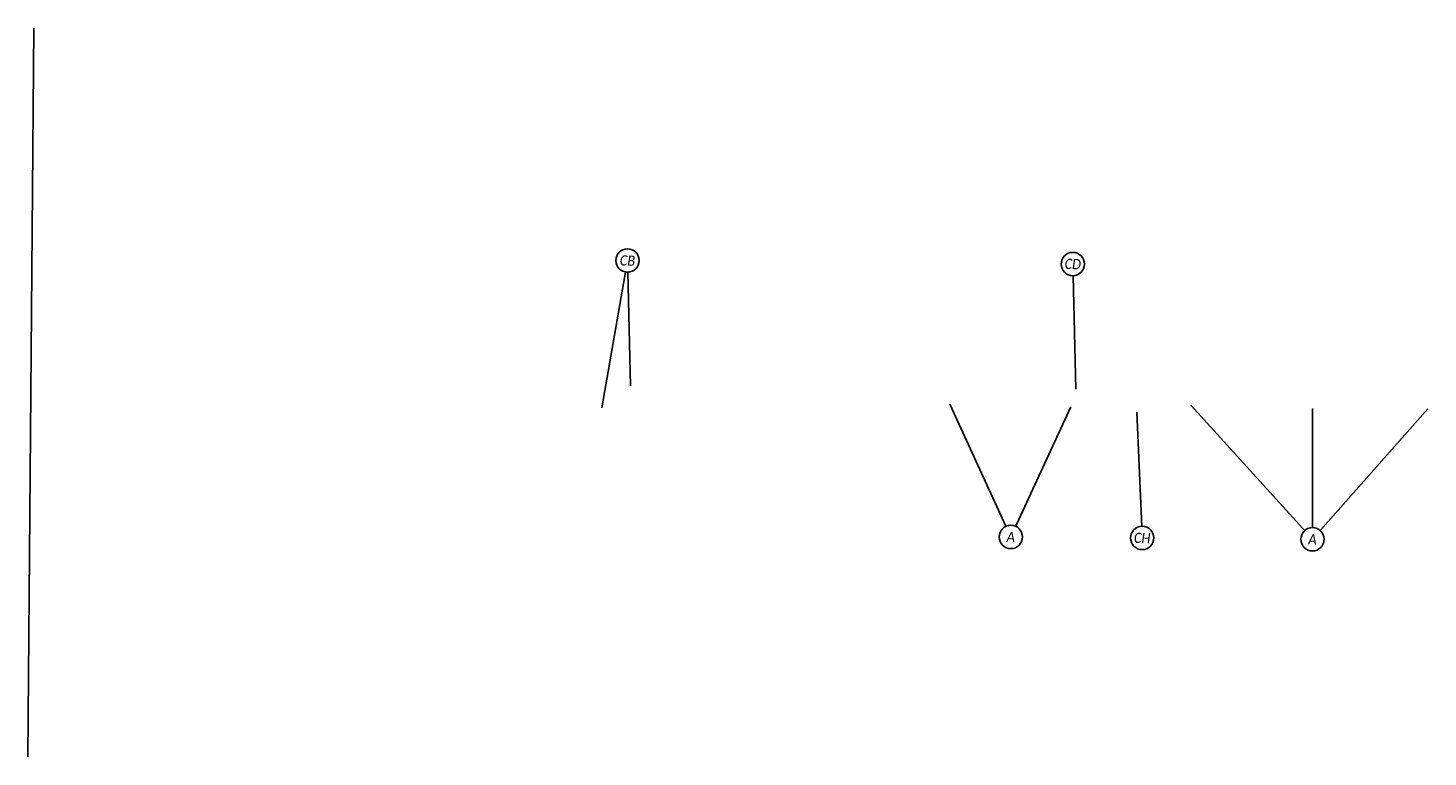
# Model space of a CAD drawing. Header units: feet. Extents: x 2244505 to 2247509, y 596053 to 600122.
# Tile 1 of 16: x 2244505 to 2245274, y 596053 to 596453. Entities that reach past the tile are written whole.
import ezdxf
from ezdxf.enums import TextEntityAlignment as Align

# ---------------------------------------------------------------- set-up
doc = ezdxf.new("R2010")
doc.units = ezdxf.units.FT
doc.header["$MEASUREMENT"] = 0
doc.set_wipeout_variables(frame=1)
doc.layers.add('PM_P_Text', color=7, linetype='Continuous')
doc.layers.add('SC_Scratch1', color=7, linetype='Continuous', plot=False)
doc.styles.add('P_Slanted_Normal', font='calibrii.ttf', dxfattribs={"height": 0.14})

# ---------------------------------------------------------------- blocks, each defined once
blk = doc.blocks.new('*U1107')
blk.add_wipeout([(-0.159, 0.012), (-0.158, 0.024), (-0.156, 0.037), (-0.152, 0.048), (-0.148, 0.06), (-0.143, 0.071), (-0.137, 0.082), (-0.131, 0.092), (-0.125, 0.1), (-0.118, 0.108), (-0.11, 0.116), (-0.1, 0.125), (-0.092, 0.131), (-0.085, 0.136), (-0.076, 0.141), (-0.066, 0.146), (-0.056, 0.15), (-0.045, 0.154), (-0.031, 0.157), (-0.019, 0.159), (-0.007, 0.16), (0, 0.16), (0.012, 0.16), (0.023, 0.158), (0.037, 0.156), (0.048, 0.153), (0.059, 0.149), (0.072, 0.143), (0.082, 0.137), (0.091, 0.132), (0.1, 0.125), (0.109, 0.117), (0.116, 0.11), (0.123, 0.102), (0.128, 0.095), (0.135, 0.085), (0.141, 0.075), (0.146, 0.065), (0.15, 0.055), (0.153, 0.046), (0.156, 0.036), (0.157, 0.028), (0.159, 0.02), (0.16, 0.01), (0.16, 0), (0.16, -0.011), (0.158, -0.022), (0.157, -0.032), (0.155, -0.041), (0.152, -0.05), (0.149, -0.059), (0.146, -0.066), (0.141, -0.076), (0.136, -0.084), (0.131, -0.092), (0.124, -0.101), (0.118, -0.108), (0.113, -0.113), (0.106, -0.12), (0.101, -0.124), (0.092, -0.131), (0.081, -0.138), (0.069, -0.144), (0.06, -0.148), (0.05, -0.152), (0.037, -0.156), (0.03, -0.157), (0.021, -0.159), (0.013, -0.159), (0.006, -0.16), (0, -0.16), (-0.003, -0.16), (-0.009, -0.16), (-0.015, -0.159), (-0.021, -0.159), (-0.028, -0.158), (-0.034, -0.156), (-0.041, -0.155), (-0.049, -0.152), (-0.062, -0.148), (-0.072, -0.143), (-0.081, -0.138), (-0.09, -0.132), (-0.097, -0.127), (-0.106, -0.119), (-0.117, -0.109), (-0.124, -0.101), (-0.132, -0.091), (-0.137, -0.083), (-0.142, -0.073), (-0.147, -0.063), (-0.151, -0.052), (-0.155, -0.04), (-0.157, -0.029), (-0.159, -0.018), (-0.16, -0.008), (-0.16, 0)])
at = {"flags": 128}
blk.add_lwpolyline([(0.009, -0.16), (0.101, -1.715)], dxfattribs=at)
blk.add_circle((0, 0), 0.16)
at = {"style": 'P_Slanted_Normal', "width": 0.9, "flags": 8}
blk.add_attdef('ITEMTYPE', text='', height=0.14, dxfattribs=at).set_placement((0, 0), align=Align.MIDDLE_CENTER)
blk = doc.blocks.new('*U1108')
blk.add_wipeout([(-0.159, 0.012), (-0.158, 0.024), (-0.156, 0.037), (-0.152, 0.048), (-0.148, 0.06), (-0.143, 0.071), (-0.137, 0.082), (-0.131, 0.092), (-0.125, 0.1), (-0.118, 0.108), (-0.11, 0.116), (-0.1, 0.125), (-0.092, 0.131), (-0.085, 0.136), (-0.076, 0.141), (-0.066, 0.146), (-0.056, 0.15), (-0.045, 0.154), (-0.031, 0.157), (-0.019, 0.159), (-0.007, 0.16), (0, 0.16), (0.012, 0.16), (0.023, 0.158), (0.037, 0.156), (0.048, 0.153), (0.059, 0.149), (0.072, 0.143), (0.082, 0.137), (0.091, 0.132), (0.1, 0.125), (0.109, 0.117), (0.116, 0.11), (0.123, 0.102), (0.128, 0.095), (0.135, 0.085), (0.141, 0.075), (0.146, 0.065), (0.15, 0.055), (0.153, 0.046), (0.156, 0.036), (0.157, 0.028), (0.159, 0.02), (0.16, 0.01), (0.16, 0), (0.16, -0.011), (0.158, -0.022), (0.157, -0.032), (0.155, -0.041), (0.152, -0.05), (0.149, -0.059), (0.146, -0.066), (0.141, -0.076), (0.136, -0.084), (0.131, -0.092), (0.124, -0.101), (0.118, -0.108), (0.113, -0.113), (0.106, -0.12), (0.101, -0.124), (0.092, -0.131), (0.081, -0.138), (0.069, -0.144), (0.06, -0.148), (0.05, -0.152), (0.037, -0.156), (0.03, -0.157), (0.021, -0.159), (0.013, -0.159), (0.006, -0.16), (0, -0.16), (-0.003, -0.16), (-0.009, -0.16), (-0.015, -0.159), (-0.021, -0.159), (-0.028, -0.158), (-0.034, -0.156), (-0.041, -0.155), (-0.049, -0.152), (-0.062, -0.148), (-0.072, -0.143), (-0.081, -0.138), (-0.09, -0.132), (-0.097, -0.127), (-0.106, -0.119), (-0.117, -0.109), (-0.124, -0.101), (-0.132, -0.091), (-0.137, -0.083), (-0.142, -0.073), (-0.147, -0.063), (-0.151, -0.052), (-0.155, -0.04), (-0.157, -0.029), (-0.159, -0.018), (-0.16, -0.008), (-0.16, 0)])
at = {"flags": 128}
blk.add_lwpolyline([(-0.072, 0.143), (-0.902, 1.79)], dxfattribs=at)
blk.add_circle((0, 0), 0.16)
at = {"style": 'P_Slanted_Normal', "width": 0.9, "flags": 8}
blk.add_attdef('ITEMTYPE', text='', height=0.14, dxfattribs=at).set_placement((0, 0), align=Align.MIDDLE_CENTER)
blk = doc.blocks.new('*U1110')
blk.add_wipeout([(-0.159, 0.012), (-0.158, 0.024), (-0.156, 0.037), (-0.152, 0.048), (-0.148, 0.06), (-0.143, 0.071), (-0.137, 0.082), (-0.131, 0.092), (-0.125, 0.1), (-0.118, 0.108), (-0.11, 0.116), (-0.1, 0.125), (-0.092, 0.131), (-0.085, 0.136), (-0.076, 0.141), (-0.066, 0.146), (-0.056, 0.15), (-0.045, 0.154), (-0.031, 0.157), (-0.019, 0.159), (-0.007, 0.16), (0, 0.16), (0.012, 0.16), (0.023, 0.158), (0.037, 0.156), (0.048, 0.153), (0.059, 0.149), (0.072, 0.143), (0.082, 0.137), (0.091, 0.132), (0.1, 0.125), (0.109, 0.117), (0.116, 0.11), (0.123, 0.102), (0.128, 0.095), (0.135, 0.085), (0.141, 0.075), (0.146, 0.065), (0.15, 0.055), (0.153, 0.046), (0.156, 0.036), (0.157, 0.028), (0.159, 0.02), (0.16, 0.01), (0.16, 0), (0.16, -0.011), (0.158, -0.022), (0.157, -0.032), (0.155, -0.041), (0.152, -0.05), (0.149, -0.059), (0.146, -0.066), (0.141, -0.076), (0.136, -0.084), (0.131, -0.092), (0.124, -0.101), (0.118, -0.108), (0.113, -0.113), (0.106, -0.12), (0.101, -0.124), (0.092, -0.131), (0.081, -0.138), (0.069, -0.144), (0.06, -0.148), (0.05, -0.152), (0.037, -0.156), (0.03, -0.157), (0.021, -0.159), (0.013, -0.159), (0.006, -0.16), (0, -0.16), (-0.003, -0.16), (-0.009, -0.16), (-0.015, -0.159), (-0.021, -0.159), (-0.028, -0.158), (-0.034, -0.156), (-0.041, -0.155), (-0.049, -0.152), (-0.062, -0.148), (-0.072, -0.143), (-0.081, -0.138), (-0.09, -0.132), (-0.097, -0.127), (-0.106, -0.119), (-0.117, -0.109), (-0.124, -0.101), (-0.132, -0.091), (-0.137, -0.083), (-0.142, -0.073), (-0.147, -0.063), (-0.151, -0.052), (-0.155, -0.04), (-0.157, -0.029), (-0.159, -0.018), (-0.16, -0.008), (-0.16, 0)])
at = {"flags": 128}
blk.add_lwpolyline([(-0.006, 0.16), (-0.063, 1.795)], dxfattribs=at)
blk.add_circle((0, 0), 0.16)
at = {"style": 'P_Slanted_Normal', "width": 0.9, "flags": 8}
blk.add_attdef('ITEMTYPE', text='', height=0.14, dxfattribs=at).set_placement((0, 0), align=Align.MIDDLE_CENTER)
blk = doc.blocks.new('*U1109')
blk.add_wipeout([(-0.159, 0.012), (-0.158, 0.024), (-0.156, 0.037), (-0.152, 0.048), (-0.148, 0.06), (-0.143, 0.071), (-0.137, 0.082), (-0.131, 0.092), (-0.125, 0.1), (-0.118, 0.108), (-0.11, 0.116), (-0.1, 0.125), (-0.092, 0.131), (-0.085, 0.136), (-0.076, 0.141), (-0.066, 0.146), (-0.056, 0.15), (-0.045, 0.154), (-0.031, 0.157), (-0.019, 0.159), (-0.007, 0.16), (0, 0.16), (0.012, 0.16), (0.023, 0.158), (0.037, 0.156), (0.048, 0.153), (0.059, 0.149), (0.072, 0.143), (0.082, 0.137), (0.091, 0.132), (0.1, 0.125), (0.109, 0.117), (0.116, 0.11), (0.123, 0.102), (0.128, 0.095), (0.135, 0.085), (0.141, 0.075), (0.146, 0.065), (0.15, 0.055), (0.153, 0.046), (0.156, 0.036), (0.157, 0.028), (0.159, 0.02), (0.16, 0.01), (0.16, 0), (0.16, -0.011), (0.158, -0.022), (0.157, -0.032), (0.155, -0.041), (0.152, -0.05), (0.149, -0.059), (0.146, -0.066), (0.141, -0.076), (0.136, -0.084), (0.131, -0.092), (0.124, -0.101), (0.118, -0.108), (0.113, -0.113), (0.106, -0.12), (0.101, -0.124), (0.092, -0.131), (0.081, -0.138), (0.069, -0.144), (0.06, -0.148), (0.05, -0.152), (0.037, -0.156), (0.03, -0.157), (0.021, -0.159), (0.013, -0.159), (0.006, -0.16), (0, -0.16), (-0.003, -0.16), (-0.009, -0.16), (-0.015, -0.159), (-0.021, -0.159), (-0.028, -0.158), (-0.034, -0.156), (-0.041, -0.155), (-0.049, -0.152), (-0.062, -0.148), (-0.072, -0.143), (-0.081, -0.138), (-0.09, -0.132), (-0.097, -0.127), (-0.106, -0.119), (-0.117, -0.109), (-0.124, -0.101), (-0.132, -0.091), (-0.137, -0.083), (-0.142, -0.073), (-0.147, -0.063), (-0.151, -0.052), (-0.155, -0.04), (-0.157, -0.029), (-0.159, -0.018), (-0.16, -0.008), (-0.16, 0)])
at = {"flags": 128}
blk.add_lwpolyline([(-0.012, 0.159), (-0.134, 1.722)], dxfattribs=at)
blk.add_circle((0, 0), 0.16)
at = {"style": 'P_Slanted_Normal', "width": 0.9, "flags": 8}
blk.add_attdef('ITEMTYPE', text='', height=0.14, dxfattribs=at).set_placement((0, 0), align=Align.MIDDLE_CENTER)

msp = doc.modelspace()

# ---------------------------------------------------------------- linework, layer by layer
at = {"layer": 'PM_P_Text'}
for p, q in [((2244820.461, 596244.789), (2244834.516, 596325.68)), ((2245044.944, 596174.016), (2245077.953, 596245.477)), ((2245210.539, 596172.711), (2245143.843, 596246.306)), ((2245273.954, 596244.347), (2245210.539, 596172.711))]:
    msp.add_line(p, q, dxfattribs=at)
at = {"layer": 'SC_Scratch1'}
msp.add_line((2244508.57, 596453.254), (2244505.416, 596053.266), dxfattribs=at)

# ---------------------------------------------------------------- block references
at = {"layer": 'PM_P_Text'}
ref = msp.add_blockref('*U1107', (2245078.957, 596323.753), dxfattribs=dict(at, xscale=40, yscale=40, zscale=40, rotation=358))
ref.add_attrib('ITEMTYPE', 'CD', dxfattribs={"layer": '0', "height": 5.6, "rotation": 358, "style": 'P_Slanted_Normal', "width": 0.9}).set_placement((2245078.957, 596323.753), align=Align.MIDDLE_CENTER)
ref = msp.add_blockref('*U1109', (2245117.064, 596173.448), dxfattribs=dict(at, xscale=40, yscale=40, zscale=40, rotation=358))
ref.add_attrib('ITEMTYPE', 'CH', dxfattribs={"layer": '0', "height": 5.6, "rotation": 358, "style": 'P_Slanted_Normal', "width": 0.9}).set_placement((2245117.064, 596173.448), align=Align.MIDDLE_CENTER)

# ---------------------------------------------------------------- next in the draw order: block references
ref = msp.add_blockref('*U1107', (2244834.516, 596325.68), dxfattribs=dict(at, xscale=40, yscale=40, zscale=40, rotation=358))
ref.add_attrib('ITEMTYPE', 'CB', dxfattribs={"layer": '0', "height": 5.6, "rotation": 358, "style": 'P_Slanted_Normal', "width": 0.9}).set_placement((2244834.516, 596325.68), align=Align.MIDDLE_CENTER)
ref = msp.add_blockref('*U1108', (2245044.944, 596174.016), dxfattribs=dict(at, xscale=40, yscale=40, zscale=40, rotation=358))
ref.add_attrib('ITEMTYPE', 'A', dxfattribs={"layer": '0', "height": 5.6, "rotation": 358, "style": 'P_Slanted_Normal', "width": 0.9}).set_placement((2245044.944, 596174.016), align=Align.MIDDLE_CENTER)
ref = msp.add_blockref('*U1110', (2245210.539, 596172.711), dxfattribs=dict(at, xscale=40, yscale=40, zscale=40, rotation=358))
ref.add_attrib('ITEMTYPE', 'A', dxfattribs={"layer": '0', "height": 5.6, "rotation": 358, "style": 'P_Slanted_Normal', "width": 0.9}).set_placement((2245210.539, 596172.711), align=Align.MIDDLE_CENTER)

doc.saveas('drawing.dxf')
